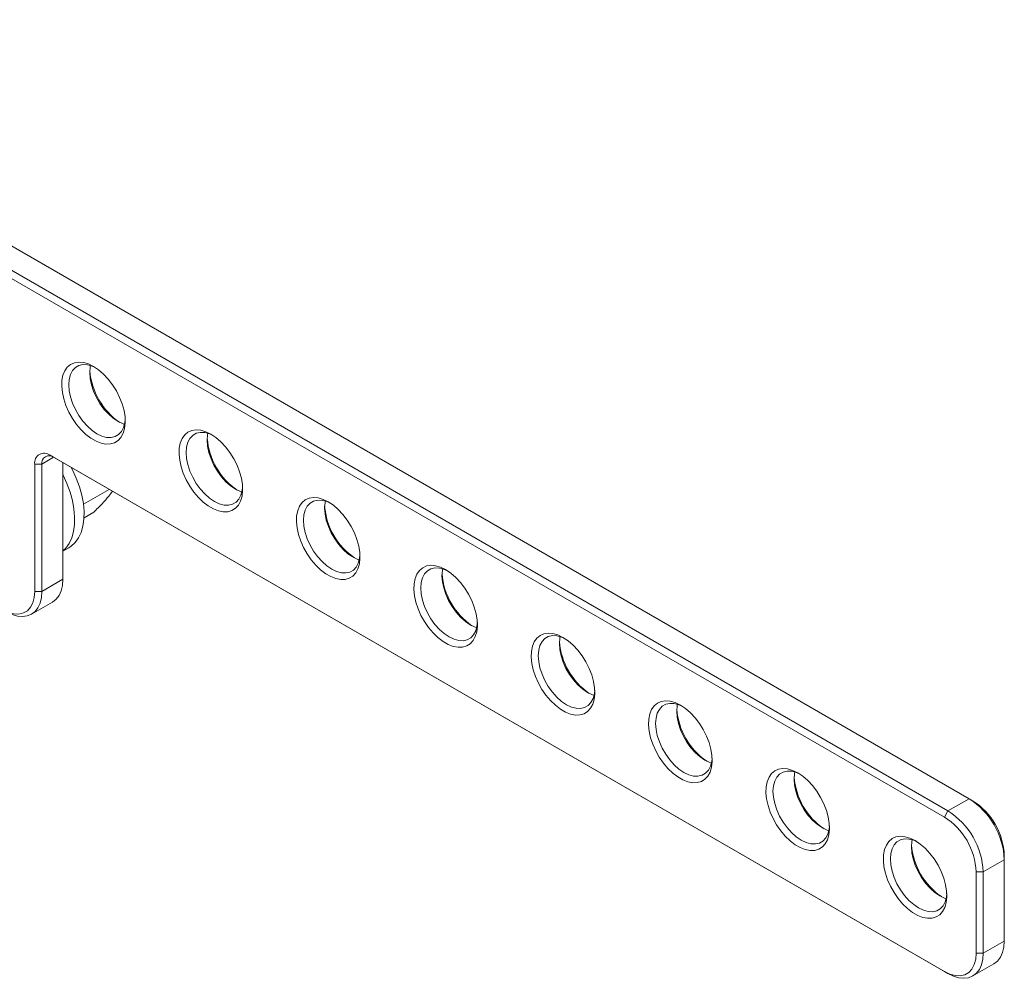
# Model space of a CAD drawing. Header units: millimetres. Extents: x -498 to 914, y 297 to 658.
# Tile 3 of 3: x 617 to 914, y 368 to 657. Entities that reach past the tile are written whole.
import ezdxf

# ---------------------------------------------------------------- set-up
doc = ezdxf.new("R2010")
doc.units = ezdxf.units.MM

msp = doc.modelspace()

# ---------------------------------------------------------------- linework, layer by layer
at = {"color": 7, "linetype": 'Continuous', "lineweight": 15}
for p, q in [((903, 421.81), (496.41, 656.53)), ((490.05, 652.85), (896.64, 418.14)), ((895.58, 416.3), (488.99, 651.02)), ((626.17, 525.28), (895.58, 369.76)), ((627.23, 524.67), (626.17, 525.28)), ((621.57, 484.25), (621.57, 522.63)), ((623.69, 522.63), (621.57, 522.63)), ((623.69, 522.63), (623.69, 484.25)), ((896.64, 369.14), (627.23, 524.67)), ((630.06, 487.92), (630.06, 523.04)), ((643.98, 515), (636.23, 510.52)), ((639.36, 508.15), (636.4, 506.44)), ((630.06, 496.4), (631.87, 497.45)), ((623.69, 484.25), (630.06, 487.92)), ((621.57, 484.25), (623.69, 484.25)), ((620.59, 477.38), (626.95, 481.06)), ((896.64, 418.14), (903, 421.81)), ((904.06, 421.2), (903, 421.81)), ((896.64, 418.14), (895.58, 416.3)), ((907.24, 399.77), (913.61, 403.44)), ((913.61, 404.66), (913.61, 403.44)), ((913.61, 378.94), (913.61, 403.44)), ((907.24, 399.77), (905.12, 399.77)), ((905.12, 375.27), (905.12, 399.77)), ((907.24, 399.77), (907.24, 375.27)), ((913.61, 378.94), (907.24, 375.27)), ((907.24, 375.27), (905.12, 375.27)), ((904.14, 368.4), (910.5, 372.08)), ((896.64, 369.14), (895.58, 369.76))]:
    msp.add_line(p, q, dxfattribs=at)
at = {"color": 206, "linetype": 'Continuous', "lineweight": 15}
msp.add_line((623.69, 522.63), (627.23, 524.67), dxfattribs=at)
at = {"color": 7, "linetype": 'Continuous', "lineweight": 15, "flags": 128}
for points in [[(639.25, 552.06), (640.79, 551.03), (642.28, 549.74), (643.7, 548.22), (645, 546.52), (646.16, 544.68), (647.13, 542.73), (647.9, 540.75), (648.45, 538.77), (648.76, 536.85), (648.82, 535.03), (648.63, 533.37), (648.2, 531.91), (647.54, 530.69), (646.67, 529.73), (645.6, 529.06), (644.37, 528.7), (643, 528.66), (641.54, 528.94), (640.02, 529.54), (638.48, 530.43), (636.96, 531.59), (635.5, 533), (634.13, 534.61), (632.9, 536.39), (631.83, 538.29), (630.96, 540.26), (630.3, 542.25), (629.87, 544.21), (629.68, 546.08), (629.74, 547.82), (630.05, 549.39), (630.6, 550.74), (631.37, 551.83), (632.34, 552.65), (633.5, 553.16), (634.8, 553.36), (636.22, 553.24), (637.71, 552.8), (639.25, 552.06)], [(639.8, 551.73), (638.83, 552.15), (637.4, 552.54), (636.05, 552.59), (634.84, 552.31), (633.79, 551.7), (632.94, 550.79), (632.31, 549.6), (631.92, 548.16), (631.8, 546.53), (631.92, 544.75), (632.31, 542.87), (632.94, 540.96), (633.79, 539.06), (634.84, 537.24), (636.05, 535.56), (637.4, 534.06), (638.83, 532.78), (640.31, 531.78), (641.79, 531.08), (643.22, 530.69), (644.57, 530.64), (645.78, 530.92), (646.83, 531.53), (647.68, 532.44), (648.31, 533.63), (648.7, 535.07), (648.81, 536.11)], [(648.6, 534.6), (648.15, 534.75), (646.67, 535.46), (645.2, 536.46), (643.76, 537.73), (642.42, 539.23), (641.2, 540.92), (640.15, 542.73), (639.3, 544.63), (638.67, 546.54), (638.29, 548.42), (638.16, 550.2), (638.29, 551.84), (638.38, 552.3)], [(674.6, 531.65), (676.14, 530.62), (677.64, 529.33), (679.05, 527.81), (680.36, 526.11), (681.51, 524.26), (682.49, 522.32), (683.26, 520.34), (683.8, 518.36), (684.11, 516.44), (684.17, 514.62), (683.99, 512.96), (683.56, 511.5), (682.9, 510.28), (682.02, 509.32), (680.95, 508.65), (679.72, 508.29), (678.36, 508.25), (676.9, 508.53), (675.38, 509.13), (673.83, 510.02), (672.31, 511.18), (670.85, 512.59), (669.49, 514.2), (668.26, 515.98), (667.19, 517.88), (666.31, 519.85), (665.65, 521.84), (665.22, 523.8), (665.04, 525.67), (665.1, 527.41), (665.41, 528.98), (665.95, 530.33), (666.72, 531.42), (667.7, 532.24), (668.85, 532.75), (670.15, 532.95), (671.57, 532.83), (673.07, 532.39), (674.6, 531.65)], [(675.15, 531.32), (674.19, 531.74), (672.75, 532.12), (671.41, 532.18), (670.19, 531.9), (669.14, 531.29), (668.29, 530.38), (667.66, 529.19), (667.28, 527.75), (667.15, 526.12), (667.28, 524.34), (667.66, 522.46), (668.29, 520.54), (669.14, 518.65), (670.19, 516.83), (671.41, 515.15), (672.75, 513.65), (674.19, 512.37), (675.67, 511.37), (677.14, 510.67), (678.58, 510.28), (679.92, 510.23), (681.14, 510.51), (682.19, 511.12), (683.04, 512.03), (683.67, 513.22), (684.05, 514.66), (684.16, 515.7)], [(683.96, 514.19), (683.51, 514.34), (682.03, 515.05), (680.55, 516.05), (679.12, 517.32), (677.77, 518.82), (676.56, 520.51), (675.51, 522.32), (674.66, 524.22), (674.03, 526.13), (673.64, 528.01), (673.51, 529.79), (673.64, 531.43), (673.74, 531.89)], [(630.06, 519.35), (630.08, 519.3), (631.24, 516.76), (632.19, 514.18), (632.9, 511.62), (633.37, 509.11), (633.58, 506.7), (633.54, 504.42), (633.25, 502.31), (632.71, 500.41), (631.92, 498.75), (630.91, 497.35), (630.06, 496.52)], [(632.57, 521.58), (632.91, 520.93), (634.07, 518.39), (635.02, 515.82), (635.73, 513.26), (636.2, 510.75), (636.41, 508.33), (636.37, 506.06), (636.08, 503.95), (635.54, 502.05), (634.75, 500.38), (633.74, 498.98), (632.52, 497.87), (631.87, 497.45)], [(709.96, 511.24), (711.5, 510.21), (712.99, 508.92), (714.41, 507.4), (715.71, 505.7), (716.87, 503.85), (717.84, 501.91), (718.61, 499.93), (719.16, 497.95), (719.47, 496.03), (719.53, 494.21), (719.34, 492.55), (718.91, 491.09), (718.25, 489.87), (717.38, 488.91), (716.31, 488.24), (715.08, 487.88), (713.71, 487.84), (712.25, 488.12), (710.73, 488.72), (709.19, 489.61), (707.67, 490.77), (706.21, 492.18), (704.84, 493.79), (703.61, 495.57), (702.54, 497.47), (701.67, 499.44), (701.01, 501.43), (700.58, 503.39), (700.39, 505.26), (700.45, 507), (700.76, 508.57), (701.31, 509.92), (702.08, 511.01), (703.05, 511.83), (704.21, 512.34), (705.51, 512.54), (706.93, 512.42), (708.42, 511.98), (709.96, 511.24)], [(710.51, 510.9), (709.54, 511.33), (708.11, 511.71), (706.76, 511.77), (705.55, 511.49), (704.5, 510.88), (703.65, 509.97), (703.02, 508.78), (702.64, 507.34), (702.51, 505.71), (702.64, 503.93), (703.02, 502.05), (703.65, 500.13), (704.5, 498.24), (705.55, 496.42), (706.76, 494.74), (708.11, 493.24), (709.54, 491.96), (711.02, 490.96), (712.5, 490.26), (713.93, 489.87), (715.28, 489.82), (716.49, 490.1), (717.54, 490.71), (718.39, 491.62), (719.02, 492.81), (719.41, 494.25), (719.52, 495.29)], [(719.31, 493.78), (718.86, 493.93), (717.38, 494.64), (715.91, 495.64), (714.47, 496.91), (713.13, 498.41), (711.91, 500.1), (710.86, 501.91), (710.01, 503.81), (709.38, 505.72), (709, 507.6), (708.87, 509.38), (709, 511.02), (709.09, 511.48)], [(745.32, 490.83), (746.85, 489.8), (748.35, 488.51), (749.77, 486.99), (751.07, 485.29), (752.22, 483.44), (753.2, 481.5), (753.97, 479.52), (754.51, 477.54), (754.82, 475.62), (754.88, 473.8), (754.7, 472.14), (754.27, 470.68), (753.61, 469.46), (752.73, 468.5), (751.67, 467.83), (750.43, 467.47), (749.07, 467.43), (747.61, 467.71), (746.09, 468.31), (744.55, 469.19), (743.02, 470.36), (741.56, 471.77), (740.2, 473.38), (738.97, 475.16), (737.9, 477.06), (737.02, 479.03), (736.36, 481.02), (735.93, 482.98), (735.75, 484.85), (735.81, 486.59), (736.12, 488.16), (736.66, 489.51), (737.44, 490.6), (738.41, 491.42), (739.56, 491.93), (740.87, 492.13), (742.28, 492.01), (743.78, 491.57), (745.32, 490.83)], [(745.86, 490.49), (744.9, 490.92), (743.46, 491.3), (742.12, 491.36), (740.9, 491.08), (739.85, 490.47), (739, 489.56), (738.38, 488.37), (737.99, 486.93), (737.86, 485.3), (737.99, 483.52), (738.38, 481.64), (739, 479.72), (739.85, 477.83), (740.9, 476.01), (742.12, 474.33), (743.46, 472.83), (744.9, 471.55), (746.38, 470.55), (747.85, 469.85), (749.29, 469.46), (750.63, 469.41), (751.85, 469.69), (752.9, 470.3), (753.75, 471.21), (754.38, 472.4), (754.76, 473.84), (754.88, 474.88)], [(754.67, 473.37), (754.22, 473.52), (752.74, 474.23), (751.26, 475.23), (749.83, 476.5), (748.48, 478), (747.27, 479.69), (746.22, 481.5), (745.37, 483.4), (744.74, 485.31), (744.35, 487.19), (744.23, 488.97), (744.35, 490.61), (744.45, 491.07)], [(626.95, 481.06), (626.95, 481.06), (628.03, 481.89), (628.9, 483.03), (629.54, 484.44), (629.93, 486.08), (630.06, 487.92)], [(612.03, 478.74), (613.68, 477.95), (615.29, 477.52), (616.8, 477.46), (618.16, 477.78), (619.34, 478.45), (620.29, 479.48), (621, 480.81), (621.43, 482.42), (621.57, 484.25)], [(623.69, 484.25), (623.56, 482.41), (623.17, 480.77), (622.54, 479.36), (621.67, 478.22), (620.59, 477.38), (619.32, 476.87), (617.9, 476.68), (616.36, 476.83), (614.75, 477.32), (613.09, 478.13)], [(780.67, 470.42), (782.21, 469.39), (783.7, 468.1), (785.12, 466.58), (786.42, 464.88), (787.58, 463.03), (788.55, 461.09), (789.32, 459.11), (789.87, 457.13), (790.18, 455.21), (790.24, 453.39), (790.05, 451.73), (789.62, 450.27), (788.96, 449.05), (788.09, 448.09), (787.02, 447.42), (785.79, 447.06), (784.42, 447.02), (782.96, 447.3), (781.44, 447.9), (779.9, 448.78), (778.38, 449.95), (776.92, 451.36), (775.55, 452.97), (774.32, 454.75), (773.25, 456.65), (772.38, 458.62), (771.72, 460.61), (771.29, 462.57), (771.1, 464.44), (771.17, 466.18), (771.47, 467.75), (772.02, 469.1), (772.79, 470.19), (773.77, 471.01), (774.92, 471.52), (776.22, 471.72), (777.64, 471.6), (779.13, 471.16), (780.67, 470.42)], [(781.22, 470.08), (780.25, 470.51), (778.82, 470.89), (777.47, 470.95), (776.26, 470.67), (775.21, 470.06), (774.36, 469.15), (773.73, 467.96), (773.35, 466.52), (773.22, 464.89), (773.35, 463.11), (773.73, 461.23), (774.36, 459.31), (775.21, 457.42), (776.26, 455.6), (777.47, 453.92), (778.82, 452.42), (780.25, 451.14), (781.73, 450.14), (783.21, 449.44), (784.64, 449.05), (785.99, 449), (787.2, 449.28), (788.25, 449.89), (789.11, 450.8), (789.73, 451.99), (790.12, 453.43), (790.23, 454.47)], [(790.02, 452.96), (789.57, 453.11), (788.1, 453.81), (786.62, 454.82), (785.18, 456.09), (783.84, 457.59), (782.62, 459.27), (781.57, 461.09), (780.72, 462.99), (780.09, 464.9), (779.71, 466.78), (779.58, 468.56), (779.71, 470.2), (779.8, 470.66)], [(816.03, 450.01), (817.56, 448.98), (819.06, 447.69), (820.48, 446.17), (821.78, 444.47), (822.93, 442.62), (823.91, 440.68), (824.68, 438.7), (825.22, 436.72), (825.53, 434.8), (825.59, 432.98), (825.41, 431.32), (824.98, 429.86), (824.32, 428.64), (823.44, 427.68), (822.38, 427.01), (821.14, 426.65), (819.78, 426.61), (818.32, 426.89), (816.8, 427.48), (815.26, 428.37), (813.73, 429.54), (812.27, 430.95), (810.91, 432.56), (809.68, 434.34), (808.61, 436.24), (807.73, 438.21), (807.07, 440.2), (806.64, 442.16), (806.46, 444.03), (806.52, 445.77), (806.83, 447.34), (807.38, 448.69), (808.15, 449.78), (809.12, 450.6), (810.27, 451.11), (811.58, 451.31), (812.99, 451.19), (814.49, 450.75), (816.03, 450.01)], [(816.57, 449.67), (815.61, 450.1), (814.17, 450.48), (812.83, 450.54), (811.61, 450.26), (810.56, 449.65), (809.71, 448.74), (809.09, 447.55), (808.7, 446.11), (808.57, 444.48), (808.7, 442.7), (809.09, 440.82), (809.71, 438.9), (810.56, 437.01), (811.61, 435.19), (812.83, 433.51), (814.17, 432.01), (815.61, 430.73), (817.09, 429.73), (818.57, 429.03), (820, 428.64), (821.34, 428.59), (822.56, 428.87), (823.61, 429.48), (824.46, 430.39), (825.09, 431.58), (825.47, 433.02), (825.59, 434.06)], [(825.38, 432.55), (824.93, 432.7), (823.45, 433.4), (821.97, 434.41), (820.54, 435.68), (819.19, 437.18), (817.98, 438.86), (816.93, 440.68), (816.08, 442.58), (815.45, 444.49), (815.07, 446.37), (814.94, 448.15), (815.07, 449.79), (815.16, 450.25)], [(851.38, 429.6), (852.92, 428.57), (854.41, 427.28), (855.83, 425.76), (857.13, 424.06), (858.29, 422.21), (859.26, 420.27), (860.03, 418.29), (860.58, 416.31), (860.89, 414.39), (860.95, 412.57), (860.76, 410.91), (860.33, 409.45), (859.67, 408.23), (858.8, 407.27), (857.73, 406.6), (856.5, 406.24), (855.13, 406.2), (853.67, 406.48), (852.15, 407.07), (850.61, 407.96), (849.09, 409.13), (847.63, 410.54), (846.26, 412.15), (845.03, 413.93), (843.96, 415.83), (843.09, 417.8), (842.43, 419.79), (842, 421.75), (841.81, 423.62), (841.88, 425.36), (842.18, 426.93), (842.73, 428.28), (843.5, 429.37), (844.48, 430.19), (845.63, 430.7), (846.93, 430.9), (848.35, 430.78), (849.85, 430.34), (851.38, 429.6)], [(851.93, 429.26), (850.96, 429.69), (849.53, 430.07), (848.18, 430.13), (846.97, 429.84), (845.92, 429.24), (845.07, 428.33), (844.44, 427.14), (844.06, 425.7), (843.93, 424.07), (844.06, 422.29), (844.44, 420.41), (845.07, 418.49), (845.92, 416.6), (846.97, 414.78), (848.18, 413.1), (849.53, 411.59), (850.96, 410.32), (852.44, 409.32), (853.92, 408.62), (855.35, 408.23), (856.7, 408.18), (857.92, 408.46), (858.96, 409.07), (859.82, 409.98), (860.44, 411.17), (860.83, 412.61), (860.94, 413.65)], [(860.74, 412.14), (860.28, 412.29), (858.81, 412.99), (857.33, 414), (855.89, 415.27), (854.55, 416.77), (853.33, 418.45), (852.28, 420.27), (851.43, 422.17), (850.8, 424.08), (850.42, 425.96), (850.29, 427.74), (850.42, 429.38), (850.51, 429.84)], [(886.74, 409.19), (888.27, 408.16), (889.77, 406.87), (891.19, 405.35), (892.49, 403.65), (893.64, 401.8), (894.62, 399.86), (895.39, 397.88), (895.93, 395.9), (896.24, 393.98), (896.3, 392.16), (896.12, 390.5), (895.69, 389.04), (895.03, 387.81), (894.15, 386.86), (893.09, 386.19), (891.85, 385.83), (890.49, 385.79), (889.03, 386.07), (887.51, 386.66), (885.97, 387.55), (884.45, 388.72), (882.98, 390.12), (881.62, 391.74), (880.39, 393.52), (879.32, 395.42), (878.44, 397.39), (877.78, 399.38), (877.36, 401.33), (877.17, 403.21), (877.23, 404.95), (877.54, 406.52), (878.09, 407.86), (878.86, 408.96), (879.83, 409.78), (880.98, 410.29), (882.29, 410.49), (883.7, 410.37), (885.2, 409.93), (886.74, 409.19)], [(887.28, 408.85), (886.32, 409.28), (884.89, 409.66), (883.54, 409.72), (882.32, 409.43), (881.27, 408.83), (880.42, 407.92), (879.8, 406.72), (879.41, 405.29), (879.28, 403.66), (879.41, 401.88), (879.8, 400), (880.42, 398.08), (881.27, 396.19), (882.32, 394.37), (883.54, 392.69), (884.89, 391.18), (886.32, 389.91), (887.8, 388.91), (889.28, 388.21), (890.71, 387.82), (892.05, 387.77), (893.27, 388.05), (894.32, 388.66), (895.17, 389.57), (895.8, 390.76), (896.18, 392.19), (896.3, 393.24)], [(896.09, 391.73), (895.64, 391.88), (894.16, 392.58), (892.68, 393.59), (891.25, 394.86), (889.9, 396.36), (888.69, 398.04), (887.64, 399.86), (886.79, 401.76), (886.16, 403.67), (885.78, 405.55), (885.65, 407.33), (885.78, 408.96), (885.87, 409.43)], [(910.5, 372.08), (910.5, 372.08), (911.58, 372.91), (912.45, 374.05), (913.09, 375.46), (913.48, 377.1), (913.61, 378.94)], [(895.58, 369.76), (897.23, 368.97), (898.84, 368.54), (900.35, 368.48), (901.71, 368.79), (902.89, 369.47), (903.84, 370.5), (904.55, 371.83), (904.98, 373.44), (905.12, 375.27)], [(907.24, 375.27), (907.11, 373.43), (906.72, 371.78), (906.09, 370.38), (905.22, 369.24), (904.14, 368.4), (902.87, 367.88), (901.45, 367.7), (899.91, 367.85), (898.3, 368.34), (896.64, 369.14)]]:
    msp.add_lwpolyline(points, dxfattribs=at)
at = {"color": 7, "linetype": 'Continuous', "lineweight": 15}
for centre, radius, start, end in [((659.03, 552.42), 20.92, 184.474, 235.5206), ((694.38, 532.01), 20.92, 184.474, 235.5206), ((624.37, 523.08), 2.84, 50.7967, 189.2141), ((625.85, 522.98), 2.18, 50.7967, 189.214), ((729.74, 511.6), 20.92, 184.474, 235.5206), ((765.1, 491.19), 20.92, 184.474, 235.5206), ((800.45, 470.78), 20.92, 184.474, 235.5206), ((835.81, 450.37), 20.92, 184.474, 235.5206), ((871.16, 429.96), 20.92, 184.474, 235.5206), ((890.74, 402.49), 22.88, 2.3869, 57.6131), ((892.97, 403.77), 20.66, 2.4765, 57.5235), ((884.48, 398.87), 20.66, 2.4764, 57.5236), ((884.38, 398.81), 22.88, 2.3869, 57.6131), ((906.52, 409.55), 20.92, 184.4739, 235.5207)]:
    msp.add_arc(centre, radius, start, end, dxfattribs=at)
msp.add_open_spline([(639.36, 508.15), (640.21, 509), (641.92, 510.73), (643.81, 512.86), (644.61, 513.97), (644.95, 514.44)], degree=3, knots=[0, 0, 0, 0, 0.361877, 0.731601, 1, 1, 1, 1], dxfattribs=at)

doc.saveas('drawing.dxf')
